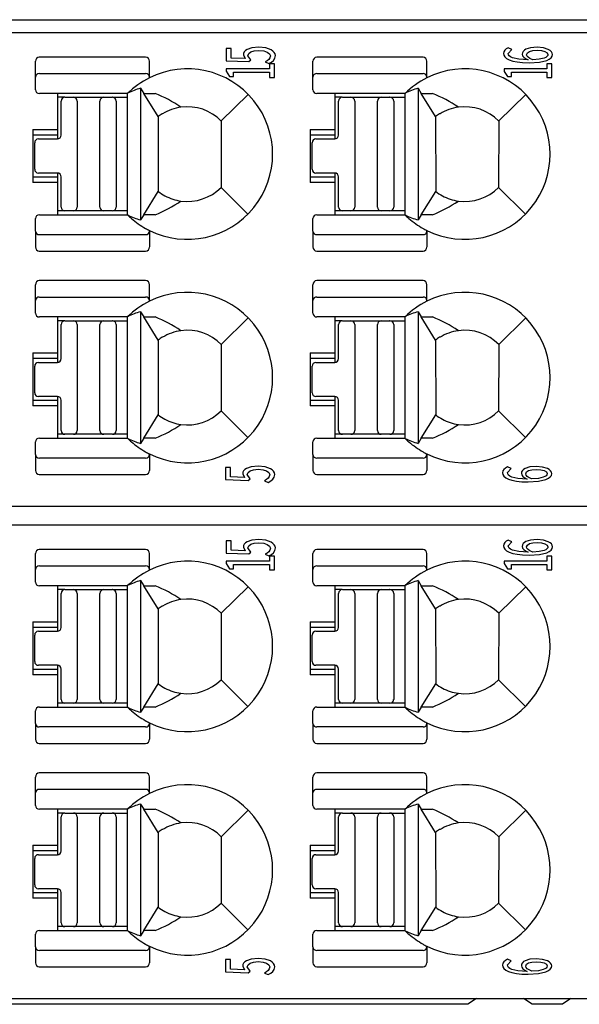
# Model space of a CAD drawing. Header units: millimetres. Extents: x 0 to 427, y 0 to 299.
# Tile 9 of 34: x 173 to 188, y 51 to 77. Entities that reach past the tile are written whole.
import ezdxf

# ---------------------------------------------------------------- set-up
doc = ezdxf.new("R2010")
doc.units = ezdxf.units.MM
doc.header["$MEASUREMENT"] = 0
doc.layers.add('Layer0000', color=7, linetype='Continuous', lineweight=25)
doc.layers.add('LAYER_1', color=7, linetype='Continuous')

msp = doc.modelspace()

# ---------------------------------------------------------------- linework, layer by layer
at = {"layer": 'Layer0000', "color": 7, "linetype": 'Continuous', "lineweight": 25}
for p, q in [((166.966, 76.927), (201.651, 76.927)), ((202.184, 76.577), (131.338, 76.577)), ((176.457, 75.939), (173.649, 75.939)), ((183.787, 75.939), (180.979, 75.939)), ((173.549, 75.413), (173.549, 75.829)), ((176.557, 75.413), (176.557, 75.829)), ((180.879, 75.413), (180.879, 75.829)), ((183.887, 75.413), (183.887, 75.829)), ((173.549, 75.077), (173.549, 75.413)), ((173.649, 75.504), (176.457, 75.504)), ((176.557, 75.413), (176.557, 75.392)), ((180.879, 75.077), (180.879, 75.413)), ((180.979, 75.504), (183.787, 75.504)), ((183.887, 75.413), (183.887, 75.392)), ((175.982, 74.98), (173.649, 74.977)), ((174.126, 74.977), (174.126, 74.027)), ((176.326, 75.115), (176.411, 74.978)), ((176.326, 75.115), (176.326, 71.639)), ((176.411, 74.978), (176.709, 74.978)), ((176.788, 74.368), (176.411, 74.978)), ((178.455, 74.252), (179.17, 74.951)), ((183.312, 74.98), (180.979, 74.977)), ((181.456, 74.977), (181.456, 74.027)), ((183.656, 75.115), (183.741, 74.978)), ((183.656, 75.115), (183.656, 71.639)), ((183.741, 74.978), (184.039, 74.978)), ((184.118, 74.368), (183.741, 74.978)), ((185.785, 74.252), (186.5, 74.951)), ((174.312, 74.877), (174.126, 74.877)), ((174.226, 73.878), (174.226, 74.778)), ((174.326, 74.878), (174.551, 74.878)), ((174.551, 74.878), (175.351, 74.878)), ((174.651, 74.778), (174.651, 71.978)), ((175.251, 71.978), (175.251, 74.778)), ((175.351, 74.878), (175.581, 74.878)), ((175.581, 74.878), (175.574, 74.878)), ((175.6, 74.878), (175.981, 74.878)), ((175.681, 74.778), (175.681, 71.978)), ((175.98, 71.818), (175.98, 74.777)), ((181.642, 74.877), (181.456, 74.877)), ((181.556, 73.878), (181.556, 74.778)), ((181.656, 74.878), (181.881, 74.878)), ((181.881, 74.878), (182.681, 74.878)), ((181.981, 74.778), (181.981, 71.978)), ((182.581, 71.978), (182.581, 74.778)), ((182.681, 74.878), (182.911, 74.878)), ((182.911, 74.878), (182.904, 74.878)), ((182.93, 74.878), (183.311, 74.878)), ((183.011, 74.778), (183.011, 71.978)), ((183.31, 71.818), (183.31, 74.777)), ((176.79, 74.365), (176.792, 72.393)), ((176.905, 74.44), (176.891, 74.44)), ((184.12, 74.365), (184.122, 72.393)), ((184.235, 74.44), (184.221, 74.44)), ((178.455, 74.252), (178.449, 72.497)), ((185.785, 74.252), (185.779, 72.497)), ((173.476, 74.027), (173.476, 72.627)), ((173.476, 74.027), (174.126, 74.027)), ((174.126, 73.877), (173.476, 73.877)), ((174.126, 74.027), (174.126, 73.877)), ((174.126, 73.877), (174.126, 73.778)), ((180.806, 74.027), (180.806, 72.627)), ((180.806, 74.027), (181.456, 74.027)), ((181.456, 73.877), (180.806, 73.877)), ((181.456, 74.027), (181.456, 73.877)), ((181.456, 73.877), (181.456, 73.778)), ((173.526, 72.978), (173.526, 73.678)), ((173.626, 73.778), (174.126, 73.778)), ((180.856, 72.978), (180.856, 73.678)), ((180.956, 73.778), (181.456, 73.778)), ((174.126, 72.878), (173.626, 72.878)), ((174.126, 72.878), (174.126, 72.777)), ((181.456, 72.878), (180.956, 72.878)), ((181.456, 72.878), (181.456, 72.777)), ((173.476, 72.777), (174.126, 72.777)), ((174.126, 72.627), (173.476, 72.627)), ((174.126, 72.777), (174.126, 72.627)), ((174.126, 72.627), (174.126, 71.777)), ((174.226, 71.978), (174.226, 72.778)), ((180.806, 72.777), (181.456, 72.777)), ((181.456, 72.627), (180.806, 72.627)), ((181.456, 72.777), (181.456, 72.627)), ((181.456, 72.627), (181.456, 71.777)), ((181.556, 71.978), (181.556, 72.778)), ((176.411, 71.776), (176.791, 72.391)), ((178.449, 72.497), (179.16, 71.793)), ((183.741, 71.776), (184.121, 72.391)), ((185.779, 72.497), (186.49, 71.793)), ((173.649, 71.777), (175.981, 71.775)), ((174.326, 71.878), (174.126, 71.878)), ((174.551, 71.878), (174.326, 71.878)), ((175.351, 71.878), (174.551, 71.878)), ((175.581, 71.878), (175.351, 71.878)), ((175.98, 71.878), (175.6, 71.878)), ((175.68, 71.97), (175.68, 71.972)), ((176.411, 71.776), (176.326, 71.639)), ((176.709, 71.776), (176.411, 71.776)), ((180.979, 71.777), (183.311, 71.775)), ((181.656, 71.878), (181.456, 71.878)), ((181.881, 71.878), (181.656, 71.878)), ((182.681, 71.878), (181.881, 71.878)), ((182.911, 71.878), (182.681, 71.878)), ((183.31, 71.878), (182.93, 71.878)), ((183.01, 71.97), (183.01, 71.972)), ((183.741, 71.776), (183.656, 71.639)), ((184.039, 71.776), (183.741, 71.776)), ((173.549, 71.341), (173.549, 71.677)), ((180.879, 71.341), (180.879, 71.677)), ((173.549, 71.341), (173.549, 70.925)), ((176.457, 71.25), (173.649, 71.25)), ((176.557, 71.362), (176.557, 71.341)), ((176.557, 71.341), (176.557, 70.925)), ((180.879, 71.341), (180.879, 70.925)), ((183.787, 71.25), (180.979, 71.25)), ((183.887, 71.362), (183.887, 71.341)), ((183.887, 71.341), (183.887, 70.925)), ((173.649, 70.815), (176.457, 70.815)), ((180.979, 70.815), (183.787, 70.815)), ((176.457, 70.039), (173.649, 70.039)), ((183.787, 70.039), (180.979, 70.039)), ((173.549, 69.513), (173.549, 69.929)), ((176.557, 69.513), (176.557, 69.929)), ((180.879, 69.513), (180.879, 69.929)), ((183.887, 69.513), (183.887, 69.929)), ((173.549, 69.177), (173.549, 69.513)), ((173.649, 69.604), (176.457, 69.604)), ((176.557, 69.513), (176.557, 69.492)), ((180.879, 69.177), (180.879, 69.513)), ((180.979, 69.604), (183.787, 69.604)), ((183.887, 69.513), (183.887, 69.492)), ((176.326, 69.215), (176.411, 69.078)), ((176.326, 69.215), (176.326, 65.739)), ((183.656, 69.215), (183.741, 69.078)), ((183.656, 69.215), (183.656, 65.739)), ((175.982, 69.08), (173.649, 69.077)), ((174.126, 69.077), (174.126, 68.127)), ((174.312, 68.977), (174.126, 68.977)), ((174.326, 68.978), (174.551, 68.978)), ((174.551, 68.978), (175.351, 68.978)), ((175.351, 68.978), (175.581, 68.978)), ((175.581, 68.978), (175.574, 68.978)), ((175.6, 68.978), (175.981, 68.978)), ((176.411, 69.078), (176.709, 69.078)), ((176.788, 68.468), (176.411, 69.078)), ((178.455, 68.352), (179.17, 69.051)), ((183.312, 69.08), (180.979, 69.077)), ((181.456, 69.077), (181.456, 68.127)), ((181.642, 68.977), (181.456, 68.977)), ((181.656, 68.978), (181.881, 68.978)), ((181.881, 68.978), (182.681, 68.978)), ((182.681, 68.978), (182.911, 68.978)), ((182.911, 68.978), (182.904, 68.978)), ((182.93, 68.978), (183.311, 68.978)), ((183.741, 69.078), (184.039, 69.078)), ((184.118, 68.468), (183.741, 69.078)), ((185.785, 68.352), (186.5, 69.051)), ((174.226, 67.978), (174.226, 68.878)), ((174.651, 68.878), (174.651, 66.078)), ((175.251, 66.078), (175.251, 68.878)), ((175.681, 68.878), (175.681, 66.078)), ((175.98, 65.918), (175.98, 68.877)), ((181.556, 67.978), (181.556, 68.878)), ((181.981, 68.878), (181.981, 66.078)), ((182.581, 66.078), (182.581, 68.878)), ((183.011, 68.878), (183.011, 66.078)), ((183.31, 65.918), (183.31, 68.877)), ((176.79, 68.465), (176.792, 66.493)), ((176.905, 68.54), (176.891, 68.54)), ((184.12, 68.465), (184.122, 66.493)), ((184.235, 68.54), (184.221, 68.54)), ((173.476, 68.127), (173.476, 66.727)), ((173.476, 68.127), (174.126, 68.127)), ((174.126, 68.127), (174.126, 67.977)), ((178.455, 68.352), (178.449, 66.597)), ((180.806, 68.127), (180.806, 66.727)), ((180.806, 68.127), (181.456, 68.127)), ((181.456, 68.127), (181.456, 67.977)), ((185.785, 68.352), (185.779, 66.597)), ((174.126, 67.977), (173.476, 67.977)), ((173.626, 67.878), (174.126, 67.878)), ((174.126, 67.977), (174.126, 67.878)), ((181.456, 67.977), (180.806, 67.977)), ((180.956, 67.878), (181.456, 67.878)), ((181.456, 67.977), (181.456, 67.878)), ((173.526, 67.078), (173.526, 67.778)), ((180.856, 67.078), (180.856, 67.778)), ((173.476, 66.877), (174.126, 66.877)), ((174.126, 66.978), (173.626, 66.978)), ((174.126, 66.978), (174.126, 66.877)), ((174.126, 66.877), (174.126, 66.727)), ((174.226, 66.078), (174.226, 66.878)), ((180.806, 66.877), (181.456, 66.877)), ((181.456, 66.978), (180.956, 66.978)), ((181.456, 66.978), (181.456, 66.877)), ((181.456, 66.877), (181.456, 66.727)), ((181.556, 66.078), (181.556, 66.878)), ((174.126, 66.727), (173.476, 66.727)), ((174.126, 66.727), (174.126, 65.877)), ((178.449, 66.597), (179.16, 65.893)), ((181.456, 66.727), (180.806, 66.727)), ((181.456, 66.727), (181.456, 65.877)), ((185.779, 66.597), (186.49, 65.893)), ((176.411, 65.876), (176.791, 66.491)), ((183.741, 65.876), (184.121, 66.491)), ((175.68, 66.07), (175.68, 66.072)), ((183.01, 66.07), (183.01, 66.072)), ((173.649, 65.877), (175.981, 65.875)), ((174.326, 65.978), (174.126, 65.978)), ((174.551, 65.978), (174.326, 65.978)), ((175.351, 65.978), (174.551, 65.978)), ((175.581, 65.978), (175.351, 65.978)), ((175.98, 65.978), (175.6, 65.978)), ((176.411, 65.876), (176.326, 65.739)), ((176.709, 65.876), (176.411, 65.876)), ((180.979, 65.877), (183.311, 65.875)), ((181.656, 65.978), (181.456, 65.978)), ((181.881, 65.978), (181.656, 65.978)), ((182.681, 65.978), (181.881, 65.978)), ((182.911, 65.978), (182.681, 65.978)), ((183.31, 65.978), (182.93, 65.978)), ((183.741, 65.876), (183.656, 65.739)), ((184.039, 65.876), (183.741, 65.876)), ((173.549, 65.441), (173.549, 65.777)), ((180.879, 65.441), (180.879, 65.777)), ((173.549, 65.441), (173.549, 65.025)), ((176.457, 65.35), (173.649, 65.35)), ((176.557, 65.462), (176.557, 65.441)), ((176.557, 65.441), (176.557, 65.025)), ((180.879, 65.441), (180.879, 65.025)), ((183.787, 65.35), (180.979, 65.35)), ((183.887, 65.462), (183.887, 65.441)), ((183.887, 65.441), (183.887, 65.025)), ((173.649, 64.915), (176.457, 64.915)), ((180.979, 64.915), (183.787, 64.915)), ((131.338, 64.077), (202.184, 64.077)), ((202.184, 63.577), (131.338, 63.577)), ((176.457, 62.939), (173.649, 62.939)), ((183.787, 62.939), (180.979, 62.939)), ((173.549, 62.413), (173.549, 62.829)), ((176.557, 62.413), (176.557, 62.829)), ((180.879, 62.413), (180.879, 62.829)), ((183.887, 62.413), (183.887, 62.829)), ((173.549, 62.077), (173.549, 62.413)), ((173.649, 62.504), (176.457, 62.504)), ((176.557, 62.413), (176.557, 62.392)), ((180.879, 62.077), (180.879, 62.413)), ((180.979, 62.504), (183.787, 62.504)), ((183.887, 62.413), (183.887, 62.392)), ((175.982, 61.98), (173.649, 61.977)), ((174.126, 61.977), (174.126, 61.027)), ((176.326, 62.115), (176.411, 61.978)), ((176.326, 62.115), (176.326, 58.639)), ((176.411, 61.978), (176.709, 61.978)), ((176.788, 61.368), (176.411, 61.978)), ((178.455, 61.252), (179.17, 61.951)), ((183.312, 61.98), (180.979, 61.977)), ((181.456, 61.977), (181.456, 61.027)), ((183.656, 62.115), (183.741, 61.978)), ((183.656, 62.115), (183.656, 58.639)), ((183.741, 61.978), (184.039, 61.978)), ((184.118, 61.368), (183.741, 61.978)), ((185.785, 61.252), (186.5, 61.951)), ((174.312, 61.877), (174.126, 61.877)), ((174.226, 60.878), (174.226, 61.778)), ((174.326, 61.878), (174.551, 61.878)), ((174.551, 61.878), (175.351, 61.878)), ((174.651, 61.778), (174.651, 58.978)), ((175.251, 58.978), (175.251, 61.778)), ((175.351, 61.878), (175.581, 61.878)), ((175.581, 61.878), (175.574, 61.878)), ((175.6, 61.878), (175.981, 61.878)), ((175.681, 61.778), (175.681, 58.978)), ((175.98, 58.818), (175.98, 61.777)), ((181.642, 61.877), (181.456, 61.877)), ((181.556, 60.878), (181.556, 61.778)), ((181.656, 61.878), (181.881, 61.878)), ((181.881, 61.878), (182.681, 61.878)), ((181.981, 61.778), (181.981, 58.978)), ((182.581, 58.978), (182.581, 61.778)), ((182.681, 61.878), (182.911, 61.878)), ((182.911, 61.878), (182.904, 61.878)), ((182.93, 61.878), (183.311, 61.878)), ((183.011, 61.778), (183.011, 58.978)), ((183.31, 58.818), (183.31, 61.777)), ((176.79, 61.365), (176.792, 59.393)), ((176.905, 61.44), (176.891, 61.44)), ((184.12, 61.365), (184.122, 59.393)), ((184.235, 61.44), (184.221, 61.44)), ((178.455, 61.252), (178.449, 59.497)), ((185.785, 61.252), (185.779, 59.497)), ((173.476, 61.027), (173.476, 59.627)), ((173.476, 61.027), (174.126, 61.027)), ((174.126, 60.877), (173.476, 60.877)), ((174.126, 61.027), (174.126, 60.877)), ((174.126, 60.877), (174.126, 60.778)), ((180.806, 61.027), (180.806, 59.627)), ((180.806, 61.027), (181.456, 61.027)), ((181.456, 60.877), (180.806, 60.877)), ((181.456, 61.027), (181.456, 60.877)), ((181.456, 60.877), (181.456, 60.778)), ((173.526, 59.978), (173.526, 60.678)), ((173.626, 60.778), (174.126, 60.778)), ((180.856, 59.978), (180.856, 60.678)), ((180.956, 60.778), (181.456, 60.778)), ((174.126, 59.878), (173.626, 59.878)), ((174.126, 59.878), (174.126, 59.777)), ((181.456, 59.878), (180.956, 59.878)), ((181.456, 59.878), (181.456, 59.777)), ((173.476, 59.777), (174.126, 59.777)), ((174.126, 59.627), (173.476, 59.627)), ((174.126, 59.777), (174.126, 59.627)), ((174.126, 59.627), (174.126, 58.777)), ((174.226, 58.978), (174.226, 59.778)), ((180.806, 59.777), (181.456, 59.777)), ((181.456, 59.627), (180.806, 59.627)), ((181.456, 59.777), (181.456, 59.627)), ((181.456, 59.627), (181.456, 58.777)), ((181.556, 58.978), (181.556, 59.778)), ((176.411, 58.776), (176.791, 59.391)), ((178.449, 59.497), (179.16, 58.793)), ((183.741, 58.776), (184.121, 59.391)), ((185.779, 59.497), (186.49, 58.793)), ((173.649, 58.777), (175.981, 58.775)), ((174.326, 58.878), (174.126, 58.878)), ((174.551, 58.878), (174.326, 58.878)), ((175.351, 58.878), (174.551, 58.878)), ((175.581, 58.878), (175.351, 58.878)), ((175.98, 58.878), (175.6, 58.878)), ((175.68, 58.97), (175.68, 58.972)), ((176.411, 58.776), (176.326, 58.639)), ((176.709, 58.776), (176.411, 58.776)), ((180.979, 58.777), (183.311, 58.775)), ((181.656, 58.878), (181.456, 58.878)), ((181.881, 58.878), (181.656, 58.878)), ((182.681, 58.878), (181.881, 58.878)), ((182.911, 58.878), (182.681, 58.878)), ((183.31, 58.878), (182.93, 58.878)), ((183.01, 58.97), (183.01, 58.972)), ((183.741, 58.776), (183.656, 58.639)), ((184.039, 58.776), (183.741, 58.776)), ((173.549, 58.341), (173.549, 58.677)), ((180.879, 58.341), (180.879, 58.677)), ((173.549, 58.341), (173.549, 57.925)), ((176.457, 58.25), (173.649, 58.25)), ((176.557, 58.362), (176.557, 58.341)), ((176.557, 58.341), (176.557, 57.925)), ((180.879, 58.341), (180.879, 57.925)), ((183.787, 58.25), (180.979, 58.25)), ((183.887, 58.362), (183.887, 58.341)), ((183.887, 58.341), (183.887, 57.925)), ((173.649, 57.815), (176.457, 57.815)), ((180.979, 57.815), (183.787, 57.815)), ((176.457, 57.039), (173.649, 57.039)), ((183.787, 57.039), (180.979, 57.039)), ((173.549, 56.513), (173.549, 56.929)), ((176.557, 56.513), (176.557, 56.929)), ((180.879, 56.513), (180.879, 56.929)), ((183.887, 56.513), (183.887, 56.929)), ((173.549, 56.177), (173.549, 56.513)), ((173.649, 56.604), (176.457, 56.604)), ((176.557, 56.513), (176.557, 56.492)), ((180.879, 56.177), (180.879, 56.513)), ((180.979, 56.604), (183.787, 56.604)), ((183.887, 56.513), (183.887, 56.492)), ((176.326, 56.215), (176.411, 56.078)), ((176.326, 56.215), (176.326, 52.739)), ((183.656, 56.215), (183.741, 56.078)), ((183.656, 56.215), (183.656, 52.739)), ((175.982, 56.08), (173.649, 56.077)), ((174.126, 56.077), (174.126, 55.127)), ((174.312, 55.977), (174.126, 55.977)), ((174.326, 55.978), (174.551, 55.978)), ((174.551, 55.978), (175.351, 55.978)), ((175.351, 55.978), (175.581, 55.978)), ((175.581, 55.978), (175.574, 55.978)), ((175.6, 55.978), (175.981, 55.978)), ((176.411, 56.078), (176.709, 56.078)), ((176.788, 55.468), (176.411, 56.078)), ((178.455, 55.352), (179.17, 56.051)), ((183.312, 56.08), (180.979, 56.077)), ((181.456, 56.077), (181.456, 55.127)), ((181.642, 55.977), (181.456, 55.977)), ((181.656, 55.978), (181.881, 55.978)), ((181.881, 55.978), (182.681, 55.978)), ((182.681, 55.978), (182.911, 55.978)), ((182.911, 55.978), (182.904, 55.978)), ((182.93, 55.978), (183.311, 55.978)), ((183.741, 56.078), (184.039, 56.078)), ((184.118, 55.468), (183.741, 56.078)), ((185.785, 55.352), (186.5, 56.051)), ((174.226, 54.978), (174.226, 55.878)), ((174.651, 55.878), (174.651, 53.078)), ((175.251, 53.078), (175.251, 55.878)), ((175.681, 55.878), (175.681, 53.078)), ((175.98, 52.918), (175.98, 55.877)), ((181.556, 54.978), (181.556, 55.878)), ((181.981, 55.878), (181.981, 53.078)), ((182.581, 53.078), (182.581, 55.878)), ((183.011, 55.878), (183.011, 53.078)), ((183.31, 52.918), (183.31, 55.877)), ((176.79, 55.465), (176.792, 53.493)), ((176.905, 55.54), (176.891, 55.54)), ((184.12, 55.465), (184.122, 53.493)), ((184.235, 55.54), (184.221, 55.54)), ((173.476, 55.127), (173.476, 53.727)), ((173.476, 55.127), (174.126, 55.127)), ((174.126, 55.127), (174.126, 54.977)), ((178.455, 55.352), (178.449, 53.597)), ((180.806, 55.127), (180.806, 53.727)), ((180.806, 55.127), (181.456, 55.127)), ((181.456, 55.127), (181.456, 54.977)), ((185.785, 55.352), (185.779, 53.597)), ((174.126, 54.977), (173.476, 54.977)), ((173.626, 54.878), (174.126, 54.878)), ((174.126, 54.977), (174.126, 54.878)), ((181.456, 54.977), (180.806, 54.977)), ((180.956, 54.878), (181.456, 54.878)), ((181.456, 54.977), (181.456, 54.878)), ((173.526, 54.078), (173.526, 54.778)), ((180.856, 54.078), (180.856, 54.778)), ((173.476, 53.877), (174.126, 53.877)), ((174.126, 53.978), (173.626, 53.978)), ((174.126, 53.978), (174.126, 53.877)), ((174.126, 53.877), (174.126, 53.727)), ((174.226, 53.078), (174.226, 53.878)), ((180.806, 53.877), (181.456, 53.877)), ((181.456, 53.978), (180.956, 53.978)), ((181.456, 53.978), (181.456, 53.877)), ((181.456, 53.877), (181.456, 53.727)), ((181.556, 53.078), (181.556, 53.878)), ((174.126, 53.727), (173.476, 53.727)), ((174.126, 53.727), (174.126, 52.877)), ((178.449, 53.597), (179.16, 52.893)), ((181.456, 53.727), (180.806, 53.727)), ((181.456, 53.727), (181.456, 52.877)), ((185.779, 53.597), (186.49, 52.893)), ((176.411, 52.876), (176.791, 53.491)), ((183.741, 52.876), (184.121, 53.491)), ((175.68, 53.07), (175.68, 53.072)), ((183.01, 53.07), (183.01, 53.072)), ((173.649, 52.877), (175.981, 52.875)), ((174.326, 52.978), (174.126, 52.978)), ((174.551, 52.978), (174.326, 52.978)), ((175.351, 52.978), (174.551, 52.978)), ((175.581, 52.978), (175.351, 52.978)), ((175.98, 52.978), (175.6, 52.978)), ((176.411, 52.876), (176.326, 52.739)), ((176.709, 52.876), (176.411, 52.876)), ((180.979, 52.877), (183.311, 52.875)), ((181.656, 52.978), (181.456, 52.978)), ((181.881, 52.978), (181.656, 52.978)), ((182.681, 52.978), (181.881, 52.978)), ((182.911, 52.978), (182.681, 52.978)), ((183.31, 52.978), (182.93, 52.978)), ((183.741, 52.876), (183.656, 52.739)), ((184.039, 52.876), (183.741, 52.876)), ((173.549, 52.441), (173.549, 52.777)), ((180.879, 52.441), (180.879, 52.777)), ((173.549, 52.441), (173.549, 52.025)), ((176.457, 52.35), (173.649, 52.35)), ((176.557, 52.462), (176.557, 52.441)), ((176.557, 52.441), (176.557, 52.025)), ((180.879, 52.441), (180.879, 52.025)), ((183.787, 52.35), (180.979, 52.35)), ((183.887, 52.462), (183.887, 52.441)), ((183.887, 52.441), (183.887, 52.025)), ((173.649, 51.915), (176.457, 51.915)), ((180.979, 51.915), (183.787, 51.915)), ((131.338, 51.077), (202.184, 51.077)), ((185.195, 51.077), (184.97, 50.927)), ((186.67, 50.927), (186.445, 51.077)), ((187.695, 51.077), (187.47, 50.927)), ((184.97, 50.927), (132.143, 50.927)), ((187.47, 50.927), (186.67, 50.927))]:
    msp.add_line(p, q, dxfattribs=at)
for centre, radius, start, end in [((173.654, 75.834), 0.105, 92.8781, 182.6522), ((176.452, 75.834), 0.105, 357.5855, 87.1293), ((180.984, 75.834), 0.105, 92.8781, 182.6522), ((183.782, 75.834), 0.105, 357.5855, 87.1293), ((173.644, 75.408), 0.0957, 87.3682, 177.1008), ((176.462, 75.408), 0.0957, 2.8992, 92.6318), ((177.562, 73.377), 2.251, 243.496, 116.5066), ((180.974, 75.408), 0.0957, 87.3682, 177.1008), ((183.792, 75.408), 0.0957, 2.8992, 92.6318), ((184.892, 73.377), 2.251, 243.496, 116.5066), ((177.56, 73.372), 2.255, 116.4152, 134.4365), ((184.89, 73.372), 2.255, 116.4152, 134.4365), ((173.649, 75.077), 0.1, 180, 270), ((176.739, 73.529), 1.639, 104.5895, 117.5145), ((175.417, 71.735), 3.491, 55.5897, 68.271), ((180.979, 75.077), 0.1, 180, 270), ((184.069, 73.529), 1.639, 104.5895, 117.5145), ((182.747, 71.735), 3.491, 55.5897, 68.271), ((174.326, 74.778), 0.1, 90, 180), ((174.551, 74.778), 0.1, 0, 90), ((175.351, 74.778), 0.1, 90, 180), ((175.581, 74.778), 0.1, 0, 90), ((177.562, 73.377), 1.25, 44.4046, 97.9308), ((181.656, 74.778), 0.1, 90, 180), ((181.881, 74.778), 0.1, 0, 90), ((182.681, 74.778), 0.1, 90, 180), ((182.911, 74.778), 0.1, 0, 90), ((184.892, 73.377), 1.25, 44.4046, 97.9308), ((177.562, 73.377), 1.257, 122.2482, 128.0262), ((177.562, 73.377), 1.25, 97.9308, 121.7025), ((184.892, 73.377), 1.257, 122.2482, 128.0262), ((184.892, 73.377), 1.25, 97.9308, 121.7025), ((174.126, 73.878), 0.1, 270, 0), ((181.456, 73.878), 0.1, 270, 0), ((173.626, 73.678), 0.1, 90, 180), ((180.956, 73.678), 0.1, 90, 180), ((173.626, 72.978), 0.1, 180, 270), ((174.126, 72.778), 0.1, 0, 90), ((180.956, 72.978), 0.1, 180, 270), ((181.456, 72.778), 0.1, 0, 90), ((177.562, 73.377), 1.25, 231.9545, 241.6424), ((177.562, 73.377), 1.25, 262.069, 315.2375), ((184.892, 73.377), 1.25, 231.9545, 241.6424), ((184.892, 73.377), 1.25, 262.069, 315.2375), ((175.42, 75.014), 3.485, 291.7076, 304.4163), ((177.562, 73.377), 1.25, 241.6424, 262.069), ((182.75, 75.014), 3.485, 291.7076, 304.4163), ((184.892, 73.377), 1.25, 241.6424, 262.069), ((173.649, 71.677), 0.1, 90, 180), ((174.326, 71.978), 0.1, 180, 270), ((174.551, 71.978), 0.1, 270, 0), ((175.351, 71.978), 0.1, 180, 270), ((175.575, 71.817), 0.0604, 90.5429, 91.1935), ((175.581, 71.978), 0.1, 270, 0), ((175.789, 71.79), 0.193, 355.4485, 8.3508), ((177.56, 73.381), 2.254, 225.4868, 229.1091), ((176.726, 73.184), 1.596, 242.2936, 255.494), ((180.979, 71.677), 0.1, 90, 180), ((181.656, 71.978), 0.1, 180, 270), ((181.881, 71.978), 0.1, 270, 0), ((182.681, 71.978), 0.1, 180, 270), ((182.905, 71.817), 0.0604, 90.5429, 91.1935), ((182.911, 71.978), 0.1, 270, 0), ((183.119, 71.79), 0.193, 355.4485, 8.3508), ((184.89, 73.381), 2.254, 225.4868, 229.1091), ((184.056, 73.184), 1.596, 242.2936, 255.494), ((177.56, 73.381), 2.254, 229.1091, 240.6981), ((184.89, 73.381), 2.254, 229.1091, 240.6981), ((173.644, 71.346), 0.0957, 182.8992, 272.6318), ((177.56, 73.381), 2.254, 240.6981, 243.5741), ((176.462, 71.346), 0.0957, 267.3682, 357.1008), ((180.974, 71.346), 0.0957, 182.8992, 272.6318), ((184.89, 73.381), 2.254, 240.6981, 243.5741), ((183.792, 71.346), 0.0957, 267.3682, 357.1008), ((173.654, 70.92), 0.105, 177.3478, 267.1221), ((176.452, 70.92), 0.105, 272.8707, 2.4145), ((180.984, 70.92), 0.105, 177.3478, 267.1221), ((183.782, 70.92), 0.105, 272.8707, 2.4145), ((173.654, 69.934), 0.105, 92.8781, 182.6522), ((176.452, 69.934), 0.105, 357.5855, 87.1293), ((180.984, 69.934), 0.105, 92.8781, 182.6522), ((183.782, 69.934), 0.105, 357.5855, 87.1293), ((177.562, 67.477), 2.251, 243.496, 116.5066), ((184.892, 67.477), 2.251, 243.496, 116.5066), ((173.644, 69.508), 0.0957, 87.3682, 177.1008), ((177.56, 67.472), 2.255, 116.4152, 134.4365), ((176.462, 69.508), 0.0957, 2.8992, 92.6318), ((180.974, 69.508), 0.0957, 87.3682, 177.1008), ((184.89, 67.472), 2.255, 116.4152, 134.4365), ((183.792, 69.508), 0.0957, 2.8992, 92.6318), ((173.649, 69.177), 0.1, 180, 270), ((176.739, 67.629), 1.639, 104.5895, 117.5145), ((180.979, 69.177), 0.1, 180, 270), ((184.069, 67.629), 1.639, 104.5895, 117.5145), ((174.326, 68.878), 0.1, 90, 180), ((174.551, 68.878), 0.1, 0, 90), ((175.351, 68.878), 0.1, 90, 180), ((175.581, 68.878), 0.1, 0, 90), ((175.417, 65.835), 3.491, 55.5897, 68.271), ((181.656, 68.878), 0.1, 90, 180), ((181.881, 68.878), 0.1, 0, 90), ((182.681, 68.878), 0.1, 90, 180), ((182.911, 68.878), 0.1, 0, 90), ((182.747, 65.835), 3.491, 55.5897, 68.271), ((177.562, 67.477), 1.25, 97.9308, 121.7025), ((177.562, 67.477), 1.25, 44.4046, 97.9308), ((184.892, 67.477), 1.25, 97.9308, 121.7025), ((184.892, 67.477), 1.25, 44.4046, 97.9308), ((177.562, 67.477), 1.257, 122.2482, 128.0262), ((184.892, 67.477), 1.257, 122.2482, 128.0262), ((173.626, 67.778), 0.1, 90, 180), ((174.126, 67.978), 0.1, 270, 0), ((180.956, 67.778), 0.1, 90, 180), ((181.456, 67.978), 0.1, 270, 0), ((173.626, 67.078), 0.1, 180, 270), ((174.126, 66.878), 0.1, 0, 90), ((180.956, 67.078), 0.1, 180, 270), ((181.456, 66.878), 0.1, 0, 90), ((177.562, 67.477), 1.25, 262.069, 315.2375), ((184.892, 67.477), 1.25, 262.069, 315.2375), ((177.562, 67.477), 1.25, 231.9545, 241.6424), ((177.562, 67.477), 1.25, 241.6424, 262.069), ((184.892, 67.477), 1.25, 231.9545, 241.6424), ((184.892, 67.477), 1.25, 241.6424, 262.069), ((174.326, 66.078), 0.1, 180, 270), ((174.551, 66.078), 0.1, 270, 0), ((175.351, 66.078), 0.1, 180, 270), ((175.581, 66.078), 0.1, 270, 0), ((175.42, 69.114), 3.485, 291.7076, 304.4163), ((181.656, 66.078), 0.1, 180, 270), ((181.881, 66.078), 0.1, 270, 0), ((182.681, 66.078), 0.1, 180, 270), ((182.911, 66.078), 0.1, 270, 0), ((182.75, 69.114), 3.485, 291.7076, 304.4163), ((173.649, 65.777), 0.1, 90, 180), ((175.575, 65.917), 0.0604, 90.5429, 91.1935), ((175.789, 65.89), 0.193, 355.4485, 8.3508), ((177.56, 67.481), 2.254, 225.4868, 229.1091), ((176.726, 67.284), 1.596, 242.2936, 255.494), ((180.979, 65.777), 0.1, 90, 180), ((182.905, 65.917), 0.0604, 90.5429, 91.1935), ((183.119, 65.89), 0.193, 355.4485, 8.3508), ((184.89, 67.481), 2.254, 225.4868, 229.1091), ((184.056, 67.284), 1.596, 242.2936, 255.494), ((177.56, 67.481), 2.254, 229.1091, 240.6981), ((184.89, 67.481), 2.254, 229.1091, 240.6981), ((173.644, 65.446), 0.0957, 182.8992, 272.6318), ((177.56, 67.481), 2.254, 240.6981, 243.5741), ((176.462, 65.446), 0.0957, 267.3682, 357.1008), ((180.974, 65.446), 0.0957, 182.8992, 272.6318), ((184.89, 67.481), 2.254, 240.6981, 243.5741), ((183.792, 65.446), 0.0957, 267.3682, 357.1008), ((173.654, 65.02), 0.105, 177.3478, 267.1221), ((176.452, 65.02), 0.105, 272.8707, 2.4145), ((180.984, 65.02), 0.105, 177.3478, 267.1221), ((183.782, 65.02), 0.105, 272.8707, 2.4145), ((173.654, 62.834), 0.105, 92.8781, 182.6522), ((176.452, 62.834), 0.105, 357.5855, 87.1293), ((180.984, 62.834), 0.105, 92.8781, 182.6522), ((183.782, 62.834), 0.105, 357.5855, 87.1293), ((173.644, 62.408), 0.0957, 87.3682, 177.1008), ((176.462, 62.408), 0.0957, 2.8992, 92.6318), ((177.562, 60.377), 2.251, 243.496, 116.5066), ((180.974, 62.408), 0.0957, 87.3682, 177.1008), ((183.792, 62.408), 0.0957, 2.8992, 92.6318), ((184.892, 60.377), 2.251, 243.496, 116.5066), ((177.56, 60.372), 2.255, 116.4152, 134.4365), ((184.89, 60.372), 2.255, 116.4152, 134.4365), ((173.649, 62.077), 0.1, 180, 270), ((176.739, 60.529), 1.639, 104.5895, 117.5145), ((175.417, 58.735), 3.491, 55.5897, 68.271), ((180.979, 62.077), 0.1, 180, 270), ((184.069, 60.529), 1.639, 104.5895, 117.5145), ((182.747, 58.735), 3.491, 55.5897, 68.271), ((174.326, 61.778), 0.1, 90, 180), ((174.551, 61.778), 0.1, 0, 90), ((175.351, 61.778), 0.1, 90, 180), ((175.581, 61.778), 0.1, 0, 90), ((177.562, 60.377), 1.25, 44.4046, 97.9308), ((181.656, 61.778), 0.1, 90, 180), ((181.881, 61.778), 0.1, 0, 90), ((182.681, 61.778), 0.1, 90, 180), ((182.911, 61.778), 0.1, 0, 90), ((184.892, 60.377), 1.25, 44.4046, 97.9308), ((177.562, 60.377), 1.257, 122.2482, 128.0262), ((177.562, 60.377), 1.25, 97.9308, 121.7025), ((184.892, 60.377), 1.257, 122.2482, 128.0262), ((184.892, 60.377), 1.25, 97.9308, 121.7025), ((174.126, 60.878), 0.1, 270, 0), ((181.456, 60.878), 0.1, 270, 0), ((173.626, 60.678), 0.1, 90, 180), ((180.956, 60.678), 0.1, 90, 180), ((173.626, 59.978), 0.1, 180, 270), ((174.126, 59.778), 0.1, 0, 90), ((180.956, 59.978), 0.1, 180, 270), ((181.456, 59.778), 0.1, 0, 90), ((177.562, 60.377), 1.25, 231.9545, 241.6424), ((177.562, 60.377), 1.25, 262.069, 315.2375), ((184.892, 60.377), 1.25, 231.9545, 241.6424), ((184.892, 60.377), 1.25, 262.069, 315.2375), ((175.42, 62.014), 3.485, 291.7076, 304.4163), ((177.562, 60.377), 1.25, 241.6424, 262.069), ((182.75, 62.014), 3.485, 291.7076, 304.4163), ((184.892, 60.377), 1.25, 241.6424, 262.069), ((173.649, 58.677), 0.1, 90, 180), ((174.326, 58.978), 0.1, 180, 270), ((174.551, 58.978), 0.1, 270, 0), ((175.351, 58.978), 0.1, 180, 270), ((175.575, 58.817), 0.0604, 90.5429, 91.1935), ((175.581, 58.978), 0.1, 270, 0), ((175.789, 58.79), 0.193, 355.4485, 8.3508), ((177.56, 60.381), 2.254, 225.4868, 229.1091), ((176.726, 60.184), 1.596, 242.2936, 255.494), ((180.979, 58.677), 0.1, 90, 180), ((181.656, 58.978), 0.1, 180, 270), ((181.881, 58.978), 0.1, 270, 0), ((182.681, 58.978), 0.1, 180, 270), ((182.905, 58.817), 0.0604, 90.5429, 91.1935), ((182.911, 58.978), 0.1, 270, 0), ((183.119, 58.79), 0.193, 355.4485, 8.3508), ((184.89, 60.381), 2.254, 225.4868, 229.1091), ((184.056, 60.184), 1.596, 242.2936, 255.494), ((177.56, 60.381), 2.254, 229.1091, 240.6981), ((184.89, 60.381), 2.254, 229.1091, 240.6981), ((173.644, 58.346), 0.0957, 182.8992, 272.6318), ((177.56, 60.381), 2.254, 240.6981, 243.5741), ((176.462, 58.346), 0.0957, 267.3682, 357.1008), ((180.974, 58.346), 0.0957, 182.8992, 272.6318), ((184.89, 60.381), 2.254, 240.6981, 243.5741), ((183.792, 58.346), 0.0957, 267.3682, 357.1008), ((173.654, 57.92), 0.105, 177.3478, 267.1221), ((176.452, 57.92), 0.105, 272.8707, 2.4145), ((180.984, 57.92), 0.105, 177.3478, 267.1221), ((183.782, 57.92), 0.105, 272.8707, 2.4145), ((173.654, 56.934), 0.105, 92.8781, 182.6522), ((176.452, 56.934), 0.105, 357.5855, 87.1293), ((180.984, 56.934), 0.105, 92.8781, 182.6522), ((183.782, 56.934), 0.105, 357.5855, 87.1293), ((177.562, 54.477), 2.251, 243.496, 116.5066), ((184.892, 54.477), 2.251, 243.496, 116.5066), ((173.644, 56.508), 0.0957, 87.3682, 177.1008), ((177.56, 54.472), 2.255, 116.4152, 134.4365), ((176.462, 56.508), 0.0957, 2.8992, 92.6318), ((180.974, 56.508), 0.0957, 87.3682, 177.1008), ((184.89, 54.472), 2.255, 116.4152, 134.4365), ((183.792, 56.508), 0.0957, 2.8992, 92.6318), ((173.649, 56.177), 0.1, 180, 270), ((176.739, 54.629), 1.639, 104.5895, 117.5145), ((180.979, 56.177), 0.1, 180, 270), ((184.069, 54.629), 1.639, 104.5895, 117.5145), ((174.326, 55.878), 0.1, 90, 180), ((174.551, 55.878), 0.1, 0, 90), ((175.351, 55.878), 0.1, 90, 180), ((175.581, 55.878), 0.1, 0, 90), ((175.417, 52.835), 3.491, 55.5897, 68.271), ((181.656, 55.878), 0.1, 90, 180), ((181.881, 55.878), 0.1, 0, 90), ((182.681, 55.878), 0.1, 90, 180), ((182.911, 55.878), 0.1, 0, 90), ((182.747, 52.835), 3.491, 55.5897, 68.271), ((177.562, 54.477), 1.25, 97.9308, 121.7025), ((177.562, 54.477), 1.25, 44.4046, 97.9308), ((184.892, 54.477), 1.25, 97.9308, 121.7025), ((184.892, 54.477), 1.25, 44.4046, 97.9308), ((177.562, 54.477), 1.257, 122.2482, 128.0262), ((184.892, 54.477), 1.257, 122.2482, 128.0262), ((173.626, 54.778), 0.1, 90, 180), ((174.126, 54.978), 0.1, 270, 0), ((180.956, 54.778), 0.1, 90, 180), ((181.456, 54.978), 0.1, 270, 0), ((173.626, 54.078), 0.1, 180, 270), ((174.126, 53.878), 0.1, 0, 90), ((180.956, 54.078), 0.1, 180, 270), ((181.456, 53.878), 0.1, 0, 90), ((177.562, 54.477), 1.25, 262.069, 315.2375), ((184.892, 54.477), 1.25, 262.069, 315.2375), ((177.562, 54.477), 1.25, 231.9545, 241.6424), ((177.562, 54.477), 1.25, 241.6424, 262.069), ((184.892, 54.477), 1.25, 231.9545, 241.6424), ((184.892, 54.477), 1.25, 241.6424, 262.069), ((174.326, 53.078), 0.1, 180, 270), ((174.551, 53.078), 0.1, 270, 0), ((175.351, 53.078), 0.1, 180, 270), ((175.581, 53.078), 0.1, 270, 0), ((175.42, 56.114), 3.485, 291.7076, 304.4163), ((181.656, 53.078), 0.1, 180, 270), ((181.881, 53.078), 0.1, 270, 0), ((182.681, 53.078), 0.1, 180, 270), ((182.911, 53.078), 0.1, 270, 0), ((182.75, 56.114), 3.485, 291.7076, 304.4163), ((173.649, 52.777), 0.1, 90, 180), ((175.575, 52.917), 0.0604, 90.5429, 91.1935), ((175.789, 52.89), 0.193, 355.4485, 8.3508), ((177.56, 54.481), 2.254, 225.4868, 229.1091), ((176.726, 54.284), 1.596, 242.2936, 255.494), ((180.979, 52.777), 0.1, 90, 180), ((182.905, 52.917), 0.0604, 90.5429, 91.1935), ((183.119, 52.89), 0.193, 355.4485, 8.3508), ((184.89, 54.481), 2.254, 225.4868, 229.1091), ((184.056, 54.284), 1.596, 242.2936, 255.494), ((177.56, 54.481), 2.254, 229.1091, 240.6981), ((184.89, 54.481), 2.254, 229.1091, 240.6981), ((173.644, 52.446), 0.0957, 182.8992, 272.6318), ((177.56, 54.481), 2.254, 240.6981, 243.5741), ((176.462, 52.446), 0.0957, 267.3682, 357.1008), ((180.974, 52.446), 0.0957, 182.8992, 272.6318), ((184.89, 54.481), 2.254, 240.6981, 243.5741), ((183.792, 52.446), 0.0957, 267.3682, 357.1008), ((173.654, 52.02), 0.105, 177.3478, 267.1221), ((176.452, 52.02), 0.105, 272.8707, 2.4145), ((180.984, 52.02), 0.105, 177.3478, 267.1221), ((183.782, 52.02), 0.105, 272.8707, 2.4145)]:
    msp.add_arc(centre, radius, start, end, dxfattribs=at)
for points in [[(175.98, 74.777), (175.98, 74.845), (175.982, 74.914), (175.982, 74.982)], [(183.31, 74.777), (183.31, 74.845), (183.312, 74.914), (183.312, 74.982)], [(175.98, 68.877), (175.98, 68.945), (175.982, 69.014), (175.982, 69.082)], [(183.31, 68.877), (183.31, 68.945), (183.312, 69.014), (183.312, 69.082)], [(175.98, 61.777), (175.98, 61.845), (175.982, 61.914), (175.982, 61.982)], [(183.31, 61.777), (183.31, 61.845), (183.312, 61.914), (183.312, 61.982)], [(175.98, 55.877), (175.98, 55.945), (175.982, 56.014), (175.982, 56.082)], [(183.31, 55.877), (183.31, 55.945), (183.312, 56.014), (183.312, 56.082)]]:
    msp.add_open_spline(points, degree=3, dxfattribs=at)
at = {"layer": 'LAYER_1'}
for points in [[(179.885, 75.981), (179.878, 76.022), (179.856, 76.062), (179.82, 76.099), (179.771, 76.131), (179.633, 76.18), (179.446, 76.198), (179.264, 76.182), (179.138, 76.139), (179.094, 76.11), (179.064, 76.076), (179.046, 76.038), (179.04, 75.998), (179.09, 75.899), (178.721, 75.915), (178.721, 76.166), (178.585, 76.166), (178.585, 75.843), (179.183, 75.822), (179.235, 75.867), (179.16, 75.977), (179.18, 76.034), (179.237, 76.077), (179.329, 76.105), (179.451, 76.114), (179.577, 76.103), (179.672, 76.073), (179.732, 76.028), (179.753, 75.973), (179.741, 75.921), (179.71, 75.877), (179.664, 75.841), (179.612, 75.811), (179.716, 75.77), (179.779, 75.807), (179.833, 75.853), (179.871, 75.91), (179.885, 75.981)], [(186.036, 76.186), (185.985, 76.157), (185.944, 76.122), (185.918, 76.081), (185.908, 76.033), (185.917, 75.986), (185.945, 75.942), (185.993, 75.9), (186.063, 75.864), (186.156, 75.834), (186.274, 75.811), (186.417, 75.796), (186.587, 75.791), (186.859, 75.807), (187.053, 75.853), (187.121, 75.885), (187.169, 75.922), (187.198, 75.964), (187.208, 76.01), (187.2, 76.047), (187.178, 76.082), (187.143, 76.114), (187.095, 76.142), (186.967, 76.183), (186.801, 76.198), (186.629, 76.185), (186.506, 76.148), (186.463, 76.122), (186.432, 76.091), (186.413, 76.056), (186.407, 76.016), (186.418, 75.976), (186.448, 75.937), (186.496, 75.9), (186.56, 75.867), (186.313, 75.882), (186.152, 75.919), (186.1, 75.944), (186.065, 75.972), (186.044, 76.003), (186.038, 76.036), (186.134, 76.141), (186.036, 76.186)], [(187.086, 76.01), (187.08, 75.98), (187.06, 75.954), (187.028, 75.931), (186.983, 75.912), (186.857, 75.883), (186.684, 75.868), (186.61, 75.902), (186.56, 75.936), (186.532, 75.97), (186.524, 76.003), (186.543, 76.055), (186.599, 76.091), (186.686, 76.113), (186.801, 76.121), (186.918, 76.112), (187.008, 76.089), (187.066, 76.053), (187.086, 76.01)], [(179.862, 75.398), (179.862, 75.761), (179.73, 75.761), (179.73, 75.628), (178.585, 75.628), (178.585, 75.565), (178.676, 75.428), (178.777, 75.428), (178.777, 75.545), (179.73, 75.545), (179.73, 75.398), (179.862, 75.398)], [(187.186, 75.398), (187.186, 75.757), (187.056, 75.757), (187.056, 75.626), (185.932, 75.626), (185.932, 75.563), (186.021, 75.427), (186.12, 75.427), (186.12, 75.543), (187.056, 75.543), (187.056, 75.398), (187.186, 75.398)], [(179.867, 64.92), (179.86, 64.962), (179.838, 65.002), (179.802, 65.038), (179.753, 65.071), (179.615, 65.119), (179.428, 65.138), (179.246, 65.122), (179.12, 65.079), (179.077, 65.049), (179.046, 65.015), (179.028, 64.978), (179.022, 64.938), (179.073, 64.839), (178.703, 64.855), (178.703, 65.106), (178.567, 65.106), (178.567, 64.783), (179.165, 64.762), (179.217, 64.806), (179.142, 64.917), (179.162, 64.973), (179.219, 65.017), (179.311, 65.044), (179.434, 65.054), (179.559, 65.043), (179.654, 65.013), (179.714, 64.968), (179.735, 64.913), (179.723, 64.861), (179.692, 64.817), (179.647, 64.781), (179.594, 64.75), (179.698, 64.71), (179.761, 64.747), (179.815, 64.793), (179.853, 64.85), (179.867, 64.92)], [(186.015, 65.117), (185.964, 65.087), (185.923, 65.052), (185.896, 65.011), (185.886, 64.964), (185.895, 64.917), (185.923, 64.872), (185.972, 64.831), (186.042, 64.795), (186.135, 64.765), (186.252, 64.741), (186.395, 64.727), (186.565, 64.721), (186.837, 64.738), (187.031, 64.784), (187.099, 64.816), (187.148, 64.853), (187.177, 64.895), (187.186, 64.94), (187.179, 64.978), (187.157, 65.013), (187.122, 65.045), (187.074, 65.073), (186.945, 65.113), (186.779, 65.128), (186.607, 65.116), (186.484, 65.079), (186.441, 65.053), (186.411, 65.022), (186.392, 64.986), (186.386, 64.947), (186.396, 64.907), (186.427, 64.868), (186.475, 64.83), (186.538, 64.797), (186.292, 64.813), (186.131, 64.85), (186.079, 64.875), (186.043, 64.903), (186.023, 64.934), (186.016, 64.966), (186.112, 65.072), (186.015, 65.117)], [(187.065, 64.94), (187.058, 64.911), (187.039, 64.885), (187.006, 64.862), (186.962, 64.843), (186.836, 64.814), (186.663, 64.799), (186.589, 64.833), (186.539, 64.867), (186.511, 64.901), (186.502, 64.933), (186.522, 64.985), (186.577, 65.022), (186.665, 65.044), (186.779, 65.051), (186.896, 65.043), (186.986, 65.019), (187.044, 64.984), (187.065, 64.94)], [(179.885, 62.981), (179.878, 63.022), (179.856, 63.062), (179.82, 63.099), (179.771, 63.131), (179.633, 63.18), (179.446, 63.198), (179.264, 63.182), (179.138, 63.139), (179.094, 63.11), (179.064, 63.076), (179.046, 63.038), (179.04, 62.998), (179.09, 62.899), (178.721, 62.915), (178.721, 63.166), (178.585, 63.166), (178.585, 62.843), (179.183, 62.822), (179.235, 62.867), (179.16, 62.977), (179.18, 63.034), (179.237, 63.077), (179.329, 63.105), (179.451, 63.114), (179.577, 63.103), (179.672, 63.073), (179.732, 63.028), (179.753, 62.973), (179.741, 62.921), (179.71, 62.877), (179.664, 62.841), (179.612, 62.811), (179.716, 62.77), (179.779, 62.807), (179.833, 62.853), (179.871, 62.91), (179.885, 62.981)], [(186.036, 63.186), (185.985, 63.157), (185.944, 63.122), (185.918, 63.081), (185.908, 63.033), (185.917, 62.986), (185.945, 62.942), (185.993, 62.9), (186.063, 62.864), (186.156, 62.834), (186.274, 62.811), (186.417, 62.796), (186.587, 62.791), (186.859, 62.807), (187.053, 62.853), (187.121, 62.885), (187.169, 62.922), (187.198, 62.964), (187.208, 63.01), (187.2, 63.047), (187.178, 63.082), (187.143, 63.114), (187.095, 63.142), (186.967, 63.183), (186.801, 63.198), (186.629, 63.185), (186.506, 63.148), (186.463, 63.122), (186.432, 63.091), (186.413, 63.056), (186.407, 63.016), (186.418, 62.976), (186.448, 62.937), (186.496, 62.9), (186.56, 62.867), (186.313, 62.882), (186.152, 62.919), (186.1, 62.944), (186.065, 62.972), (186.044, 63.003), (186.038, 63.036), (186.134, 63.141), (186.036, 63.186)], [(187.086, 63.01), (187.08, 62.98), (187.06, 62.954), (187.028, 62.931), (186.983, 62.912), (186.857, 62.883), (186.684, 62.868), (186.61, 62.902), (186.56, 62.936), (186.532, 62.97), (186.524, 63.003), (186.543, 63.055), (186.599, 63.091), (186.686, 63.113), (186.801, 63.121), (186.918, 63.112), (187.008, 63.089), (187.066, 63.053), (187.086, 63.01)], [(179.862, 62.398), (179.862, 62.761), (179.73, 62.761), (179.73, 62.628), (178.585, 62.628), (178.585, 62.565), (178.676, 62.428), (178.777, 62.428), (178.777, 62.545), (179.73, 62.545), (179.73, 62.398), (179.862, 62.398)], [(187.186, 62.398), (187.186, 62.757), (187.056, 62.757), (187.056, 62.626), (185.932, 62.626), (185.932, 62.563), (186.021, 62.427), (186.12, 62.427), (186.12, 62.543), (187.056, 62.543), (187.056, 62.398), (187.186, 62.398)], [(179.867, 51.92), (179.86, 51.962), (179.838, 52.002), (179.802, 52.038), (179.753, 52.071), (179.615, 52.119), (179.428, 52.138), (179.246, 52.122), (179.12, 52.079), (179.077, 52.049), (179.046, 52.015), (179.028, 51.978), (179.022, 51.938), (179.073, 51.839), (178.703, 51.855), (178.703, 52.106), (178.567, 52.106), (178.567, 51.783), (179.165, 51.762), (179.217, 51.806), (179.142, 51.917), (179.162, 51.973), (179.219, 52.017), (179.311, 52.044), (179.434, 52.054), (179.559, 52.043), (179.654, 52.013), (179.714, 51.968), (179.735, 51.913), (179.723, 51.861), (179.692, 51.817), (179.647, 51.781), (179.594, 51.75), (179.698, 51.71), (179.761, 51.747), (179.815, 51.793), (179.853, 51.85), (179.867, 51.92)], [(186.015, 52.117), (185.964, 52.087), (185.923, 52.052), (185.896, 52.011), (185.886, 51.964), (185.895, 51.917), (185.923, 51.872), (185.972, 51.831), (186.042, 51.795), (186.135, 51.765), (186.252, 51.741), (186.395, 51.727), (186.565, 51.721), (186.837, 51.738), (187.031, 51.784), (187.099, 51.816), (187.148, 51.853), (187.177, 51.895), (187.186, 51.94), (187.179, 51.978), (187.157, 52.013), (187.122, 52.045), (187.074, 52.073), (186.945, 52.113), (186.779, 52.128), (186.607, 52.116), (186.484, 52.079), (186.441, 52.053), (186.411, 52.022), (186.392, 51.986), (186.386, 51.947), (186.396, 51.907), (186.427, 51.868), (186.475, 51.83), (186.538, 51.797), (186.292, 51.813), (186.131, 51.85), (186.079, 51.875), (186.043, 51.903), (186.023, 51.934), (186.016, 51.966), (186.112, 52.072), (186.015, 52.117)], [(187.065, 51.94), (187.058, 51.911), (187.039, 51.885), (187.006, 51.862), (186.962, 51.843), (186.836, 51.814), (186.663, 51.799), (186.589, 51.833), (186.539, 51.867), (186.511, 51.901), (186.502, 51.933), (186.522, 51.985), (186.577, 52.022), (186.665, 52.044), (186.779, 52.051), (186.896, 52.043), (186.986, 52.019), (187.044, 51.984), (187.065, 51.94)]]:
    msp.add_lwpolyline(points, close=True, dxfattribs=at)

doc.saveas('drawing.dxf')
